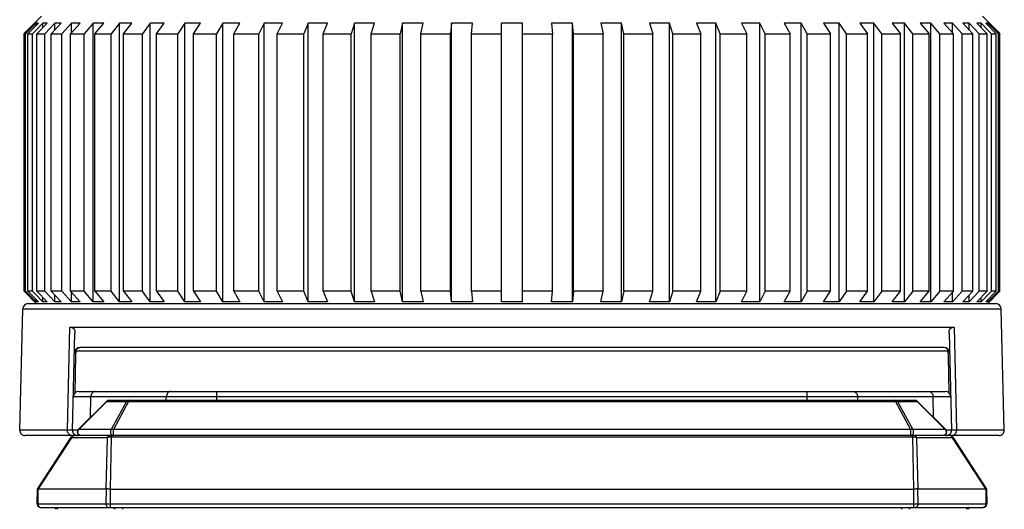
# Model space of a CAD drawing. Header units: millimetres. Extents: x 64 to 504, y 17 to 405.
# Tile 10 of 22: x 107 to 163, y 329 to 357. Entities that reach past the tile are written whole.
import ezdxf

# ---------------------------------------------------------------- set-up
doc = ezdxf.new("R2010")
doc.units = ezdxf.units.MM
doc.header["$LTSCALE"] = 32.67
doc.layers.add('00_COMPONENTS', color=7, linetype='CONTINUOUS')

msp = doc.modelspace()

# ---------------------------------------------------------------- linework, layer by layer
at = {"layer": '00_COMPONENTS', "color": 7}
for p, q in [((107.663, 357.045), (108.063, 357.445)), ((161.963, 357.045), (161.563, 357.445)), ((107.177, 356.552), (107.669, 357.045)), ((107.755, 357.045), (107.258, 356.545)), ((107.284, 356.445), (107.881, 357.045)), ((107.669, 357.045), (107.663, 357.045)), ((108.138, 357.045), (107.673, 356.569)), ((107.755, 356.918), (107.755, 357.045)), ((107.881, 357.045), (107.755, 357.045)), ((107.8, 356.445), (108.387, 357.045)), ((108.138, 356.79), (108.138, 357.045)), ((108.387, 357.045), (108.138, 357.045)), ((108.812, 357.045), (108.242, 356.445)), ((108.613, 356.445), (109.183, 357.045)), ((108.812, 356.655), (108.812, 357.045)), ((109.183, 357.045), (108.812, 357.045)), ((109.772, 357.045), (109.224, 356.445)), ((109.712, 356.445), (110.26, 357.045)), ((109.772, 356.51), (109.772, 357.045)), ((110.26, 357.045), (109.772, 357.045)), ((111.006, 357.045), (110.486, 356.445)), ((111.006, 341.195), (111.006, 357.045)), ((111.606, 357.045), (111.006, 357.045)), ((111.086, 356.445), (111.606, 357.045)), ((112.501, 357.045), (112.015, 356.445)), ((112.501, 341.195), (112.501, 357.045)), ((113.206, 357.045), (112.501, 357.045)), ((112.72, 356.445), (113.206, 357.045)), ((114.24, 357.045), (113.794, 356.445)), ((114.24, 341.195), (114.24, 357.045)), ((115.043, 357.045), (114.24, 357.045)), ((114.597, 356.445), (115.043, 357.045)), ((116.204, 357.045), (115.803, 356.445)), ((116.204, 341.195), (116.204, 357.045)), ((117.096, 357.045), (116.204, 357.045)), ((116.695, 356.445), (117.096, 357.045)), ((118.373, 357.045), (118.02, 356.445)), ((118.373, 341.195), (118.373, 357.045)), ((119.344, 357.045), (118.373, 357.045)), ((118.991, 356.445), (119.344, 357.045)), ((120.721, 357.045), (120.421, 356.445)), ((120.721, 341.195), (120.721, 357.045)), ((121.761, 357.045), (120.721, 357.045)), ((121.461, 356.445), (121.761, 357.045)), ((123.224, 357.045), (122.98, 356.445)), ((123.224, 341.195), (123.224, 357.045)), ((124.321, 357.045), (123.224, 357.045)), ((124.077, 356.445), (124.321, 357.045)), ((125.854, 357.045), (125.669, 356.445)), ((126.996, 357.045), (125.854, 357.045)), ((125.854, 341.195), (125.854, 357.045)), ((126.81, 356.445), (126.996, 357.045)), ((128.582, 357.045), (128.458, 356.445)), ((129.756, 357.045), (128.582, 357.045)), ((128.582, 341.195), (128.582, 357.045)), ((129.631, 356.445), (129.756, 357.045)), ((131.379, 357.045), (131.316, 356.445)), ((132.572, 357.045), (131.379, 357.045)), ((131.379, 341.195), (131.379, 357.045)), ((132.51, 356.445), (132.572, 357.045)), ((135.413, 357.045), (134.213, 357.045)), ((134.213, 341.195), (134.213, 357.045)), ((135.413, 341.195), (135.413, 357.045)), ((138.247, 357.045), (137.053, 357.045)), ((137.053, 357.045), (137.116, 356.445)), ((138.247, 341.195), (138.247, 357.045)), ((138.309, 356.445), (138.247, 357.045)), ((141.043, 357.045), (139.869, 357.045)), ((139.869, 357.045), (139.994, 356.445)), ((141.043, 341.195), (141.043, 357.045)), ((141.168, 356.445), (141.043, 357.045)), ((143.771, 357.045), (142.63, 357.045)), ((142.63, 357.045), (142.815, 356.445)), ((143.771, 341.195), (143.771, 357.045)), ((143.957, 356.445), (143.771, 357.045)), ((146.401, 357.045), (145.305, 357.045)), ((145.305, 357.045), (145.549, 356.445)), ((146.401, 341.195), (146.401, 357.045)), ((146.645, 356.445), (146.401, 357.045)), ((148.904, 357.045), (147.865, 357.045)), ((147.865, 357.045), (148.165, 356.445)), ((148.904, 341.195), (148.904, 357.045)), ((149.204, 356.445), (148.904, 357.045)), ((151.253, 357.045), (150.282, 357.045)), ((150.282, 357.045), (150.635, 356.445)), ((151.253, 341.195), (151.253, 357.045)), ((151.605, 356.445), (151.253, 357.045)), ((153.421, 357.045), (152.529, 357.045)), ((152.529, 357.045), (152.931, 356.445)), ((153.421, 341.195), (153.421, 357.045)), ((153.823, 356.445), (153.421, 357.045)), ((155.386, 357.045), (154.583, 357.045)), ((154.583, 357.045), (155.029, 356.445)), ((155.386, 341.195), (155.386, 357.045)), ((155.832, 356.445), (155.386, 357.045)), ((157.125, 357.045), (156.42, 357.045)), ((156.42, 357.045), (156.905, 356.445)), ((157.125, 341.195), (157.125, 357.045)), ((157.61, 356.445), (157.125, 357.045)), ((158.62, 357.045), (158.02, 357.045)), ((158.02, 357.045), (158.539, 356.445)), ((158.62, 341.195), (158.62, 357.045)), ((159.139, 356.445), (158.62, 357.045)), ((159.854, 357.045), (159.365, 357.045)), ((159.365, 357.045), (159.914, 356.445)), ((159.854, 356.51), (159.854, 357.045)), ((160.402, 356.445), (159.854, 357.045)), ((160.813, 357.045), (160.442, 357.045)), ((160.442, 357.045), (161.013, 356.445)), ((160.813, 356.655), (160.813, 357.045)), ((161.384, 356.445), (160.813, 357.045)), ((161.488, 357.045), (161.238, 357.045)), ((161.238, 357.045), (161.825, 356.445)), ((161.488, 356.79), (161.488, 357.045)), ((161.953, 356.569), (161.488, 357.045)), ((161.87, 357.045), (161.745, 357.045)), ((161.745, 357.045), (162.342, 356.445)), ((161.87, 356.918), (161.87, 357.045)), ((162.367, 356.545), (161.87, 357.045)), ((161.963, 357.045), (161.956, 357.045)), ((161.956, 357.045), (162.449, 356.552)), ((107.069, 356.445), (107.177, 356.552)), ((107.069, 341.795), (107.069, 356.445)), ((107.069, 356.445), (107.159, 356.445)), ((107.258, 356.545), (107.159, 356.445)), ((107.159, 341.795), (107.159, 356.445)), ((107.284, 341.795), (107.284, 356.445)), ((107.284, 356.445), (107.551, 356.445)), ((107.673, 356.569), (107.551, 356.445)), ((107.551, 341.795), (107.551, 356.445)), ((107.8, 341.795), (107.8, 356.445)), ((107.8, 356.445), (108.242, 356.445)), ((108.242, 341.795), (108.242, 356.445)), ((108.613, 341.795), (108.613, 356.445)), ((108.613, 356.445), (109.224, 356.445)), ((109.224, 341.795), (109.224, 356.445)), ((109.712, 341.795), (109.712, 356.445)), ((109.712, 356.445), (110.486, 356.445)), ((110.486, 341.795), (110.486, 356.445)), ((111.086, 341.795), (111.086, 356.445)), ((111.086, 356.445), (112.015, 356.445)), ((112.015, 341.795), (112.015, 356.445)), ((112.72, 341.795), (112.72, 356.445)), ((112.72, 356.445), (113.794, 356.445)), ((113.794, 341.795), (113.794, 356.445)), ((114.597, 341.795), (114.597, 356.445)), ((114.597, 356.445), (115.803, 356.445)), ((115.803, 341.795), (115.803, 356.445)), ((116.695, 341.795), (116.695, 356.445)), ((116.695, 356.445), (118.02, 356.445)), ((118.02, 341.795), (118.02, 356.445)), ((118.991, 341.795), (118.991, 356.445)), ((118.991, 356.445), (120.421, 356.445)), ((120.421, 341.795), (120.421, 356.445)), ((121.461, 341.795), (121.461, 356.445)), ((121.461, 356.445), (122.98, 356.445)), ((122.98, 341.795), (122.98, 356.445)), ((124.077, 341.795), (124.077, 356.445)), ((124.077, 356.445), (125.669, 356.445)), ((125.669, 341.795), (125.669, 356.445)), ((126.81, 356.445), (128.458, 356.445)), ((126.81, 341.795), (126.81, 356.445)), ((128.458, 341.795), (128.458, 356.445)), ((129.631, 356.445), (131.316, 356.445)), ((129.631, 341.795), (129.631, 356.445)), ((131.316, 341.795), (131.316, 356.445)), ((132.51, 356.445), (134.213, 356.445)), ((132.51, 341.795), (132.51, 356.445)), ((135.413, 356.445), (137.116, 356.445)), ((137.116, 341.795), (137.116, 356.445)), ((138.309, 356.445), (139.994, 356.445)), ((138.309, 341.795), (138.309, 356.445)), ((139.994, 341.795), (139.994, 356.445)), ((141.168, 356.445), (142.815, 356.445)), ((141.168, 341.795), (141.168, 356.445)), ((142.815, 341.795), (142.815, 356.445)), ((143.957, 356.445), (145.549, 356.445)), ((143.957, 341.795), (143.957, 356.445)), ((145.549, 341.795), (145.549, 356.445)), ((146.645, 356.445), (148.165, 356.445)), ((146.645, 341.795), (146.645, 356.445)), ((148.165, 341.795), (148.165, 356.445)), ((149.204, 356.445), (150.635, 356.445)), ((149.204, 341.795), (149.204, 356.445)), ((150.635, 341.795), (150.635, 356.445)), ((151.605, 356.445), (152.931, 356.445)), ((151.605, 341.795), (151.605, 356.445)), ((152.931, 341.795), (152.931, 356.445)), ((153.823, 356.445), (155.029, 356.445)), ((153.823, 341.795), (153.823, 356.445)), ((155.029, 341.795), (155.029, 356.445)), ((155.832, 356.445), (156.905, 356.445)), ((155.832, 341.795), (155.832, 356.445)), ((156.905, 341.795), (156.905, 356.445)), ((157.61, 356.445), (158.539, 356.445)), ((157.61, 341.795), (157.61, 356.445)), ((158.539, 341.795), (158.539, 356.445)), ((159.139, 356.445), (159.914, 356.445)), ((159.139, 341.795), (159.139, 356.445)), ((159.914, 341.795), (159.914, 356.445)), ((160.402, 356.445), (161.013, 356.445)), ((160.402, 341.795), (160.402, 356.445)), ((161.013, 341.795), (161.013, 356.445)), ((161.384, 356.445), (161.825, 356.445)), ((161.384, 341.795), (161.384, 356.445)), ((161.825, 341.795), (161.825, 356.445)), ((162.075, 356.445), (161.953, 356.569)), ((162.075, 356.445), (162.342, 356.445)), ((162.075, 341.795), (162.075, 356.445)), ((162.342, 341.795), (162.342, 356.445)), ((162.467, 356.445), (162.367, 356.545)), ((162.449, 356.552), (162.556, 356.445)), ((162.467, 356.445), (162.556, 356.445)), ((162.467, 341.795), (162.467, 356.445)), ((162.556, 341.795), (162.556, 356.445)), ((107.069, 341.795), (107.203, 341.661)), ((107.159, 341.795), (107.069, 341.795)), ((107.291, 341.661), (107.159, 341.795)), ((107.203, 341.661), (107.669, 341.195)), ((107.551, 341.795), (107.284, 341.795)), ((107.284, 341.795), (107.881, 341.195)), ((107.755, 341.195), (107.291, 341.661)), ((107.681, 341.661), (107.551, 341.795)), ((108.138, 341.195), (107.681, 341.661)), ((108.242, 341.795), (107.8, 341.795)), ((107.8, 341.795), (108.387, 341.195)), ((108.812, 341.195), (108.242, 341.795)), ((109.224, 341.795), (108.613, 341.795)), ((108.613, 341.795), (109.183, 341.195)), ((108.812, 341.195), (108.812, 341.584)), ((109.772, 341.195), (109.224, 341.795)), ((110.486, 341.795), (109.712, 341.795)), ((109.712, 341.795), (110.26, 341.195)), ((109.772, 341.195), (109.772, 341.729)), ((111.006, 341.195), (110.486, 341.795)), ((112.015, 341.795), (111.086, 341.795)), ((111.086, 341.795), (111.606, 341.195)), ((112.501, 341.195), (112.015, 341.795)), ((113.794, 341.795), (112.72, 341.795)), ((112.72, 341.795), (113.206, 341.195)), ((114.24, 341.195), (113.794, 341.795)), ((115.803, 341.795), (114.597, 341.795)), ((114.597, 341.795), (115.043, 341.195)), ((116.204, 341.195), (115.803, 341.795)), ((118.02, 341.795), (116.695, 341.795)), ((116.695, 341.795), (117.096, 341.195)), ((118.373, 341.195), (118.02, 341.795)), ((120.421, 341.795), (118.991, 341.795)), ((118.991, 341.795), (119.344, 341.195)), ((120.721, 341.195), (120.421, 341.795)), ((122.98, 341.795), (121.461, 341.795)), ((121.461, 341.795), (121.761, 341.195)), ((123.224, 341.195), (122.98, 341.795)), ((125.669, 341.795), (124.077, 341.795)), ((124.077, 341.795), (124.321, 341.195)), ((125.854, 341.195), (125.669, 341.795)), ((128.458, 341.795), (126.81, 341.795)), ((126.81, 341.795), (126.996, 341.195)), ((128.582, 341.195), (128.458, 341.795)), ((131.316, 341.795), (129.631, 341.795)), ((129.631, 341.795), (129.756, 341.195)), ((131.379, 341.195), (131.316, 341.795)), ((134.213, 341.795), (132.51, 341.795)), ((132.51, 341.795), (132.572, 341.195)), ((137.116, 341.795), (135.413, 341.795)), ((137.053, 341.195), (137.116, 341.795)), ((138.309, 341.795), (138.247, 341.195)), ((139.994, 341.795), (138.309, 341.795)), ((139.869, 341.195), (139.994, 341.795)), ((141.168, 341.795), (141.043, 341.195)), ((142.815, 341.795), (141.168, 341.795)), ((142.63, 341.195), (142.815, 341.795)), ((143.957, 341.795), (143.771, 341.195)), ((145.549, 341.795), (143.957, 341.795)), ((145.305, 341.195), (145.549, 341.795)), ((146.645, 341.795), (146.401, 341.195)), ((148.165, 341.795), (146.645, 341.795)), ((147.865, 341.195), (148.165, 341.795)), ((149.204, 341.795), (148.904, 341.195)), ((150.635, 341.795), (149.204, 341.795)), ((150.282, 341.195), (150.635, 341.795)), ((151.605, 341.795), (151.253, 341.195)), ((152.931, 341.795), (151.605, 341.795)), ((152.529, 341.195), (152.931, 341.795)), ((153.823, 341.795), (153.421, 341.195)), ((155.029, 341.795), (153.823, 341.795)), ((154.583, 341.195), (155.029, 341.795)), ((155.832, 341.795), (155.386, 341.195)), ((156.905, 341.795), (155.832, 341.795)), ((156.42, 341.195), (156.905, 341.795)), ((157.61, 341.795), (157.125, 341.195)), ((158.539, 341.795), (157.61, 341.795)), ((158.02, 341.195), (158.539, 341.795)), ((159.139, 341.795), (158.62, 341.195)), ((159.914, 341.795), (159.139, 341.795)), ((159.365, 341.195), (159.914, 341.795)), ((160.402, 341.795), (159.854, 341.195)), ((159.854, 341.195), (159.854, 341.729)), ((161.013, 341.795), (160.402, 341.795)), ((160.442, 341.195), (161.013, 341.795)), ((161.384, 341.795), (160.813, 341.195)), ((160.813, 341.195), (160.813, 341.584)), ((161.238, 341.195), (161.825, 341.795)), ((161.825, 341.795), (161.384, 341.795)), ((161.944, 341.661), (161.488, 341.195)), ((161.753, 341.203), (162.342, 341.795)), ((162.334, 341.661), (161.87, 341.195)), ((162.075, 341.795), (161.944, 341.661)), ((161.956, 341.195), (162.423, 341.661)), ((162.342, 341.795), (162.075, 341.795)), ((162.467, 341.795), (162.334, 341.661)), ((162.423, 341.661), (162.556, 341.795)), ((162.556, 341.795), (162.467, 341.795)), ((107.301, 341.095), (162.324, 341.095)), ((107.763, 341.095), (107.663, 341.195)), ((107.669, 341.195), (107.663, 341.195)), ((107.755, 341.195), (107.755, 341.321)), ((107.881, 341.195), (107.755, 341.195)), ((108.138, 341.195), (108.138, 341.45)), ((108.387, 341.195), (108.138, 341.195)), ((109.183, 341.195), (108.812, 341.195)), ((110.26, 341.195), (109.772, 341.195)), ((111.606, 341.195), (111.006, 341.195)), ((113.206, 341.195), (112.501, 341.195)), ((115.043, 341.195), (114.24, 341.195)), ((117.096, 341.195), (116.204, 341.195)), ((119.344, 341.195), (118.373, 341.195)), ((121.761, 341.195), (120.721, 341.195)), ((124.321, 341.195), (123.224, 341.195)), ((126.996, 341.195), (125.854, 341.195)), ((129.756, 341.195), (128.582, 341.195)), ((132.572, 341.195), (131.379, 341.195)), ((135.413, 341.195), (134.213, 341.195)), ((138.247, 341.195), (137.053, 341.195)), ((141.043, 341.195), (139.869, 341.195)), ((143.771, 341.195), (142.63, 341.195)), ((146.401, 341.195), (145.305, 341.195)), ((148.904, 341.195), (147.865, 341.195)), ((151.253, 341.195), (150.282, 341.195)), ((153.421, 341.195), (152.529, 341.195)), ((155.386, 341.195), (154.583, 341.195)), ((157.125, 341.195), (156.42, 341.195)), ((158.62, 341.195), (158.02, 341.195)), ((159.854, 341.195), (159.365, 341.195)), ((160.813, 341.195), (160.442, 341.195)), ((161.488, 341.195), (161.238, 341.195)), ((161.488, 341.195), (161.488, 341.45)), ((161.745, 341.195), (161.753, 341.203)), ((161.87, 341.195), (161.745, 341.195)), ((161.863, 341.095), (161.963, 341.195)), ((161.87, 341.195), (161.87, 341.321)), ((161.963, 341.195), (161.956, 341.195)), ((106.821, 333.902), (107.002, 340.802)), ((162.805, 333.902), (162.624, 340.802)), ((109.668, 339.756), (159.957, 339.756)), ((109.821, 333.902), (109.965, 339.409)), ((159.661, 339.409), (159.805, 333.902)), ((159.39, 338.595), (110.236, 338.595)), ((110.17, 336.095), (159.455, 336.095)), ((111.754, 335.536), (110.154, 333.936)), ((111.896, 335.595), (157.73, 335.595)), ((157.871, 335.536), (159.471, 333.936)), ((162.505, 333.595), (107.121, 333.595)), ((107.831, 330.543), (109.754, 333.503)), ((159.872, 333.503), (161.794, 330.543)), ((107.816, 329.698), (107.831, 330.543)), ((107.898, 330.562), (111.739, 330.562)), ((111.739, 330.562), (111.739, 330.56)), ((111.973, 330.543), (157.652, 330.543)), ((157.886, 330.562), (161.727, 330.562)), ((157.886, 330.56), (157.886, 330.562)), ((161.794, 330.543), (161.809, 329.698)), ((108.016, 329.495), (161.609, 329.495))]:
    msp.add_line(p, q, dxfattribs=at)
at = {"layer": '00_COMPONENTS', "color": 4}
for p, q in [((107.002, 340.802), (162.624, 340.802)), ((109.53, 333.902), (109.668, 339.756)), ((159.957, 339.756), (160.096, 333.902)), ((110.002, 338.18), (109.95, 335.998)), ((110.007, 338.396), (110.002, 338.18)), ((159.619, 338.396), (110.007, 338.396)), ((159.626, 338.103), (159.619, 338.396)), ((159.676, 335.998), (159.626, 338.103)), ((118.021, 335.595), (118.021, 336.095)), ((151.605, 335.595), (151.605, 336.095)), ((109.871, 335.802), (159.755, 335.802)), ((111.778, 335.536), (110.178, 333.936)), ((110.843, 334.625), (110.869, 335.802)), ((111.778, 335.536), (112.885, 335.536)), ((112.885, 335.536), (112.029, 333.936)), ((113.003, 335.536), (112.146, 333.936)), ((113.003, 335.536), (113.003, 335.595)), ((113.003, 335.536), (156.623, 335.536)), ((115.153, 335.595), (115.158, 335.802)), ((154.472, 335.595), (154.468, 335.802)), ((156.623, 335.595), (156.623, 335.536)), ((156.623, 335.536), (157.479, 333.936)), ((156.741, 335.536), (157.848, 335.536)), ((156.741, 335.536), (157.597, 333.936)), ((157.848, 335.536), (159.448, 333.936)), ((158.782, 334.625), (158.757, 335.802)), ((109.821, 333.902), (106.821, 333.902)), ((110.127, 333.903), (109.821, 333.902)), ((112.029, 333.936), (110.178, 333.936)), ((157.479, 333.936), (112.146, 333.936)), ((112.146, 333.595), (112.146, 333.936)), ((157.479, 333.936), (157.479, 333.595)), ((159.448, 333.936), (157.597, 333.936)), ((159.805, 333.902), (159.498, 333.903)), ((162.805, 333.902), (159.805, 333.902)), ((107.898, 330.562), (109.784, 333.467)), ((111.795, 333.467), (109.784, 333.467)), ((111.795, 333.467), (111.726, 330.566)), ((112.027, 333.505), (111.957, 330.544)), ((112.027, 333.505), (112.027, 333.595)), ((157.598, 333.505), (112.027, 333.505)), ((157.598, 333.505), (157.598, 333.595)), ((157.669, 330.544), (157.598, 333.505)), ((159.841, 333.467), (157.83, 333.467)), ((157.9, 330.566), (157.83, 333.467)), ((159.841, 333.467), (161.727, 330.562)), ((107.866, 329.698), (107.879, 330.558)), ((111.739, 330.56), (111.727, 329.698)), ((111.973, 330.543), (111.973, 329.495)), ((157.652, 329.495), (157.652, 330.543)), ((157.899, 329.698), (157.886, 330.56)), ((161.747, 330.558), (161.759, 329.698)), ((107.816, 329.698), (161.809, 329.698)), ((112.669, 329.495), (112.669, 329.395)), ((156.956, 329.495), (156.956, 329.395))]:
    msp.add_line(p, q, dxfattribs=at)
at = {"layer": '00_COMPONENTS', "color": 7}
for centre, radius, start, end in [((107.301, 340.795), 0.3, 90, 178.5), ((162.324, 340.795), 0.3, 1.5, 90), ((110.236, 338.295), 0.3, 90, 178.5), ((159.39, 338.295), 0.3, 1.5, 90), ((110.17, 335.795), 0.3, 90, 178.5), ((159.455, 335.795), 0.3, 1.5, 90), ((111.896, 335.395), 0.2, 90, 135), ((157.73, 335.395), 0.2, 45, 90), ((107.121, 333.895), 0.3, 178.5, 270), ((110.121, 333.895), 0.3, 178.5, 270), ((110.296, 333.795), 0.2, 135, 270), ((159.33, 333.795), 0.2, 270, 45), ((159.505, 333.895), 0.3, 270, 1.5), ((162.505, 333.895), 0.3, 270, 1.5), ((109.921, 333.395), 0.2, 90, 147.0023), ((159.704, 333.395), 0.2, 32.9977, 90), ((157.856, 330.665), 0.109, 283.4043, 286.3573), ((108.016, 329.695), 0.2, 179, 270), ((108.716, 329.295), 0.2, 30.0067, 90), ((160.909, 329.295), 0.2, 90, 149.9933), ((161.609, 329.695), 0.2, 270, 1)]:
    msp.add_arc(centre, radius, start, end, dxfattribs=at)
at = {"layer": '00_COMPONENTS', "color": 4}
for centre, radius, start, end in [((110.324, 333.815), 0.19, 140.2439, 143.1688), ((159.302, 333.815), 0.19, 36.8312, 39.7561), ((109.801, 333.839), 0.244, 261.4914, 269.9659), ((159.825, 333.839), 0.244, 270.0341, 278.5086)]:
    msp.add_arc(centre, radius, start, end, dxfattribs=at)
at = {"layer": '00_COMPONENTS', "color": 7}
for centre, major_axis, ratio, start_param, end_param in [((107.64, 329.697), (0.27, 0.863), 0.20046, 0.062561, 0.159775), ((111.963, 331.254), (0.233, 0.69), 0.194557, -3.171194, -3.075851), ((111.973, 330.955), (0, 0.412), 0.666438, -3.202072, -3.141593), ((157.652, 330.955), (0, 0.412), 0.666438, -3.141593, -3.081113), ((157.662, 331.254), (-0.233, 0.69), 0.194557, -3.207334, -3.111991), ((161.986, 329.697), (-0.27, 0.863), 0.20046, -0.159775, -0.062561)]:
    msp.add_ellipse(centre, major_axis=major_axis, ratio=ratio, start_param=start_param, end_param=end_param, dxfattribs=at)
for points, knots in [([(109.668, 339.756), (109.714, 339.756), (109.801, 339.745), (109.908, 339.668), (109.961, 339.547), (109.966, 339.457), (109.965, 339.409)], [0, 0, 0, 0, 0.264923, 0.489436, 0.723176, 1, 1, 1, 1]), ([(159.661, 339.409), (159.659, 339.457), (159.665, 339.547), (159.717, 339.668), (159.824, 339.745), (159.911, 339.756), (159.957, 339.756)], [0, 0, 0, 0, 0.276824, 0.510564, 0.735077, 1, 1, 1, 1]), ([(107.831, 330.543), (107.832, 330.544), (107.833, 330.544), (107.836, 330.545), (107.84, 330.547), (107.848, 330.549), (107.861, 330.552), (107.872, 330.556), (107.879, 330.558)], [0, 0, 0, 0, 0.035853, 0.095254, 0.180414, 0.291861, 0.593708, 1, 1, 1, 1]), ([(111.957, 330.544), (111.935, 330.546), (111.894, 330.549), (111.836, 330.551), (111.791, 330.553), (111.759, 330.556), (111.746, 330.558), (111.739, 330.56)], [0, 0, 0, 0, 0.293257, 0.566889, 0.806315, 0.909302, 1, 1, 1, 1]), ([(157.881, 330.559), (157.875, 330.557), (157.861, 330.555), (157.83, 330.553), (157.786, 330.551), (157.729, 330.549), (157.689, 330.546), (157.669, 330.544)], [0, 0, 0, 0, 0.093023, 0.197672, 0.438016, 0.709939, 1, 1, 1, 1]), ([(161.747, 330.558), (161.753, 330.556), (161.764, 330.552), (161.778, 330.549), (161.786, 330.547), (161.79, 330.545), (161.793, 330.544), (161.794, 330.544), (161.794, 330.543)], [0, 0, 0, 0, 0.406292, 0.708139, 0.819586, 0.904746, 0.964147, 1, 1, 1, 1])]:
    msp.add_open_spline(points, degree=3, knots=knots, dxfattribs=at)
at = {"layer": '00_COMPONENTS', "color": 4}
for points, knots in [([(110.007, 338.396), (109.987, 338.385), (109.954, 338.36), (109.937, 338.32), (109.936, 338.302)], [0, 0, 0, 0, 0.557543, 1, 1, 1, 1]), ([(110.007, 338.396), (110.023, 338.45), (110.078, 338.549), (110.186, 338.595), (110.236, 338.595)], [0, 0, 0, 0, 0.52969, 1, 1, 1, 1]), ([(159.619, 338.396), (159.603, 338.45), (159.548, 338.549), (159.44, 338.595), (159.39, 338.595)], [0, 0, 0, 0, 0.52969, 1, 1, 1, 1]), ([(159.619, 338.396), (159.638, 338.385), (159.672, 338.36), (159.689, 338.32), (159.69, 338.302)], [0, 0, 0, 0, 0.557545, 1, 1, 1, 1]), ([(111.119, 336.095), (111.086, 336.095), (111.019, 336.078), (110.908, 335.988), (110.871, 335.876), (110.869, 335.802)], [0, 0, 0, 0, 0.230543, 0.473983, 1, 1, 1, 1]), ([(115.407, 336.095), (115.375, 336.095), (115.308, 336.078), (115.197, 335.988), (115.159, 335.876), (115.158, 335.802)], [0, 0, 0, 0, 0.230543, 0.473983, 1, 1, 1, 1]), ([(154.218, 336.095), (154.251, 336.095), (154.318, 336.078), (154.429, 335.988), (154.466, 335.876), (154.468, 335.802)], [0, 0, 0, 0, 0.230543, 0.473983, 1, 1, 1, 1]), ([(158.507, 336.095), (158.539, 336.095), (158.606, 336.078), (158.717, 335.988), (158.755, 335.876), (158.757, 335.802)], [0, 0, 0, 0, 0.230543, 0.473983, 1, 1, 1, 1]), ([(111.754, 335.536), (111.756, 335.538), (111.762, 335.54), (111.77, 335.538), (111.775, 335.537), (111.778, 335.536)], [0, 0, 0, 0, 0.388725, 0.661589, 1, 1, 1, 1]), ([(111.778, 335.536), (111.793, 335.554), (111.828, 335.583), (111.874, 335.595), (111.896, 335.595)], [0, 0, 0, 0, 0.513961, 1, 1, 1, 1]), ([(113.003, 335.595), (112.981, 335.595), (112.935, 335.583), (112.9, 335.554), (112.885, 335.536)], [0, 0, 0, 0, 0.486039, 1, 1, 1, 1]), ([(112.885, 335.536), (112.894, 335.539), (112.932, 335.548), (112.973, 335.544), (113.003, 335.536)], [0, 0, 0, 0, 0.228243, 1, 1, 1, 1]), ([(156.741, 335.536), (156.726, 335.554), (156.69, 335.583), (156.645, 335.595), (156.623, 335.595)], [0, 0, 0, 0, 0.513961, 1, 1, 1, 1]), ([(156.623, 335.536), (156.633, 335.539), (156.672, 335.547), (156.713, 335.545), (156.741, 335.536)], [0, 0, 0, 0, 0.272534, 1, 1, 1, 1]), ([(157.73, 335.595), (157.752, 335.595), (157.797, 335.583), (157.833, 335.554), (157.848, 335.536)], [0, 0, 0, 0, 0.486039, 1, 1, 1, 1]), ([(157.848, 335.536), (157.85, 335.537), (157.855, 335.538), (157.863, 335.54), (157.869, 335.538), (157.871, 335.536)], [0, 0, 0, 0, 0.338411, 0.611275, 1, 1, 1, 1]), ([(109.765, 333.597), (109.732, 333.602), (109.666, 333.626), (109.562, 333.721), (109.528, 333.832), (109.53, 333.902)], [0, 0, 0, 0, 0.240388, 0.488206, 1, 1, 1, 1]), ([(110.296, 333.595), (110.28, 333.595), (110.247, 333.6), (110.203, 333.625), (110.167, 333.664), (110.141, 333.713), (110.128, 333.768), (110.129, 333.826), (110.143, 333.881), (110.161, 333.914), (110.172, 333.928)], [0, 0, 0, 0, 0.1116, 0.226935, 0.348281, 0.475805, 0.607789, 0.741291, 0.872979, 1, 1, 1, 1]), ([(110.178, 333.936), (110.175, 333.937), (110.17, 333.938), (110.162, 333.94), (110.156, 333.938), (110.154, 333.936)], [0, 0, 0, 0, 0.338411, 0.611275, 1, 1, 1, 1]), ([(112.029, 333.936), (112.017, 333.922), (111.997, 333.889), (111.981, 333.834), (111.978, 333.775), (111.99, 333.718), (112.015, 333.667), (112.051, 333.627), (112.096, 333.601), (112.13, 333.595), (112.146, 333.595)], [0, 0, 0, 0, 0.126045, 0.257236, 0.390729, 0.523053, 0.651053, 0.772799, 0.888346, 1, 1, 1, 1]), ([(112.146, 333.936), (112.136, 333.939), (112.097, 333.947), (112.056, 333.945), (112.029, 333.936)], [0, 0, 0, 0, 0.272534, 1, 1, 1, 1]), ([(157.597, 333.936), (157.588, 333.939), (157.55, 333.948), (157.509, 333.944), (157.479, 333.936)], [0, 0, 0, 0, 0.228243, 1, 1, 1, 1]), ([(157.479, 333.595), (157.496, 333.595), (157.529, 333.601), (157.574, 333.627), (157.611, 333.667), (157.636, 333.718), (157.647, 333.775), (157.645, 333.834), (157.629, 333.889), (157.609, 333.922), (157.597, 333.936)], [0, 0, 0, 0, 0.111654, 0.227201, 0.348947, 0.476947, 0.609271, 0.742764, 0.873955, 1, 1, 1, 1]), ([(159.454, 333.928), (159.465, 333.914), (159.483, 333.881), (159.497, 333.826), (159.497, 333.768), (159.484, 333.713), (159.459, 333.664), (159.423, 333.625), (159.379, 333.6), (159.346, 333.595), (159.33, 333.595)], [0, 0, 0, 0, 0.127021, 0.258709, 0.392211, 0.524195, 0.651719, 0.773065, 0.8884, 1, 1, 1, 1]), ([(159.471, 333.936), (159.469, 333.938), (159.463, 333.94), (159.455, 333.938), (159.45, 333.937), (159.448, 333.936)], [0, 0, 0, 0, 0.388725, 0.661589, 1, 1, 1, 1]), ([(159.861, 333.597), (159.894, 333.602), (159.959, 333.626), (160.064, 333.721), (160.097, 333.832), (160.096, 333.902)], [0, 0, 0, 0, 0.240388, 0.488206, 1, 1, 1, 1]), ([(109.784, 333.467), (109.779, 333.471), (109.77, 333.478), (109.76, 333.486), (109.755, 333.493), (109.753, 333.497), (109.752, 333.5), (109.753, 333.503), (109.754, 333.503)], [0, 0, 0, 0, 0.388876, 0.67819, 0.786074, 0.871578, 0.939532, 1, 1, 1, 1]), ([(109.784, 333.467), (109.79, 333.485), (109.806, 333.52), (109.843, 333.561), (109.889, 333.588), (109.923, 333.595), (109.94, 333.595)], [0, 0, 0, 0, 0.268652, 0.524106, 0.766263, 1, 1, 1, 1]), ([(111.795, 333.467), (111.801, 333.485), (111.817, 333.52), (111.854, 333.561), (111.899, 333.588), (111.934, 333.595), (111.95, 333.595)], [0, 0, 0, 0, 0.268652, 0.524106, 0.766263, 1, 1, 1, 1]), ([(112.027, 333.505), (111.984, 333.506), (111.921, 333.502), (111.844, 333.485), (111.81, 333.474), (111.795, 333.467)], [0, 0, 0, 0, 0.546925, 0.789965, 1, 1, 1, 1]), ([(157.83, 333.467), (157.815, 333.474), (157.781, 333.485), (157.704, 333.502), (157.641, 333.506), (157.598, 333.505)], [0, 0, 0, 0, 0.210005, 0.453034, 1, 1, 1, 1]), ([(157.83, 333.467), (157.825, 333.485), (157.808, 333.52), (157.772, 333.561), (157.726, 333.588), (157.692, 333.595), (157.675, 333.595)], [0, 0, 0, 0, 0.268652, 0.524106, 0.766264, 1, 1, 1, 1]), ([(159.841, 333.467), (159.835, 333.485), (159.819, 333.52), (159.783, 333.561), (159.737, 333.588), (159.703, 333.595), (159.686, 333.595)], [0, 0, 0, 0, 0.268652, 0.524106, 0.766263, 1, 1, 1, 1]), ([(159.872, 333.503), (159.872, 333.503), (159.873, 333.5), (159.873, 333.497), (159.871, 333.493), (159.866, 333.486), (159.856, 333.478), (159.847, 333.471), (159.841, 333.467)], [0, 0, 0, 0, 0.060464, 0.128419, 0.213918, 0.321797, 0.611115, 1, 1, 1, 1]), ([(107.866, 329.698), (107.866, 329.672), (107.873, 329.62), (107.909, 329.553), (107.956, 329.513), (107.999, 329.497), (108.021, 329.495), (108.033, 329.495)], [0, 0, 0, 0, 0.270285, 0.529148, 0.770461, 0.886179, 1, 1, 1, 1]), ([(108.833, 329.495), (108.848, 329.495), (108.877, 329.49), (108.918, 329.469), (108.953, 329.437), (108.97, 329.409), (108.977, 329.395)], [0, 0, 0, 0, 0.236394, 0.479437, 0.733592, 1, 1, 1, 1]), ([(111.727, 329.698), (111.726, 329.672), (111.734, 329.62), (111.769, 329.553), (111.817, 329.513), (111.86, 329.497), (111.882, 329.495), (111.893, 329.495)], [0, 0, 0, 0, 0.270285, 0.529148, 0.770461, 0.886179, 1, 1, 1, 1]), ([(112.09, 329.495), (112.104, 329.495), (112.134, 329.49), (112.175, 329.469), (112.209, 329.437), (112.227, 329.409), (112.234, 329.395)], [0, 0, 0, 0, 0.236394, 0.479437, 0.733592, 1, 1, 1, 1]), ([(157.536, 329.495), (157.522, 329.495), (157.492, 329.49), (157.451, 329.469), (157.416, 329.437), (157.399, 329.409), (157.392, 329.395)], [0, 0, 0, 0, 0.236394, 0.479437, 0.733592, 1, 1, 1, 1]), ([(157.899, 329.698), (157.899, 329.672), (157.892, 329.62), (157.856, 329.553), (157.809, 329.513), (157.766, 329.497), (157.744, 329.495), (157.733, 329.495)], [0, 0, 0, 0, 0.270285, 0.529148, 0.770461, 0.886179, 1, 1, 1, 1]), ([(160.792, 329.495), (160.778, 329.495), (160.748, 329.49), (160.707, 329.469), (160.673, 329.437), (160.655, 329.409), (160.648, 329.395)], [0, 0, 0, 0, 0.236394, 0.479437, 0.733592, 1, 1, 1, 1]), ([(161.759, 329.698), (161.76, 329.672), (161.752, 329.62), (161.717, 329.553), (161.669, 329.513), (161.626, 329.497), (161.604, 329.495), (161.593, 329.495)], [0, 0, 0, 0, 0.270285, 0.529148, 0.770461, 0.886179, 1, 1, 1, 1])]:
    msp.add_open_spline(points, degree=3, knots=knots, dxfattribs=at)

doc.saveas('drawing.dxf')
